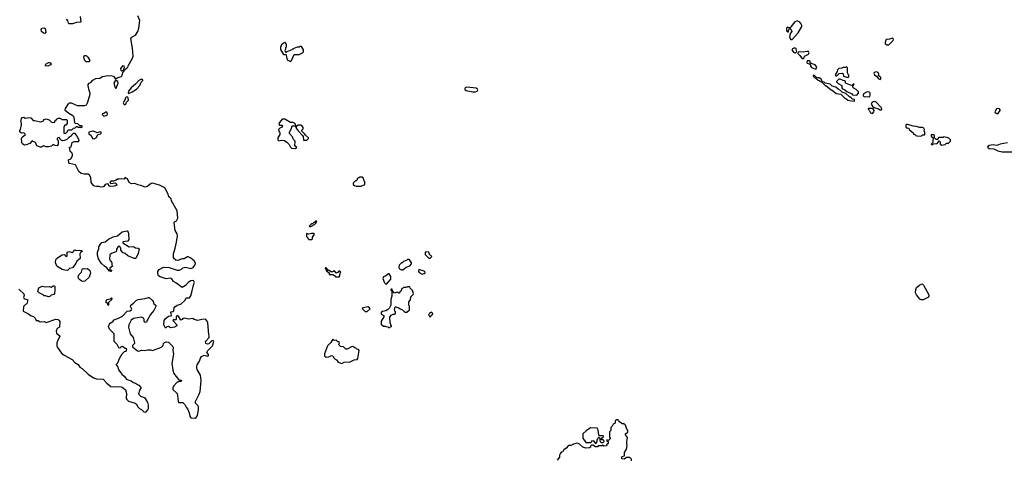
# Model space of a CAD drawing. Extents: x 2029826 to 2248070, y 228728 to 402406.
# Tile 235 of 256: x 2144277 to 2158637, y 353636 to 360049. Entities that reach past the tile are written whole.
import ezdxf

# ---------------------------------------------------------------- set-up
doc = ezdxf.new("R2010")
doc.units = 0

msp = doc.modelspace()

# ---------------------------------------------------------------- linework, layer by layer
at = {"layer": '0CON10XD'}
for points in [[(2146588, 354488), (2146593, 354463), (2146655, 354463), (2146687, 354437), (2146705, 354397), (2146725, 354373), (2146750, 354315), (2146759, 354265), (2146775, 354241), (2146835, 354234), (2146850, 354245), (2146870, 354275), (2146886, 354356), (2146883, 354403), (2146875, 354422), (2146840, 354455), (2146839, 354481), (2146896, 354584), (2146909, 354625), (2146922, 354785), (2146915, 354865), (2146864, 354945), (2146859, 354965), (2146861, 354995), (2146866, 355015), (2146900, 355065), (2146915, 355112), (2146930, 355135), (2146965, 355156), (2147015, 355140), (2147030, 355145), (2147028, 355165), (2147008, 355195), (2147023, 355225), (2147088, 355292), (2147108, 355355), (2147104, 355364), (2147085, 355364), (2147067, 355355), (2147035, 355320), (2147015, 355317), (2146992, 355325), (2146987, 355355), (2147038, 355415), (2147041, 355435), (2147033, 355457), (2147020, 355625), (2147011, 355651), (2146985, 355678), (2146935, 355676), (2146875, 355663), (2146823, 355673), (2146802, 355692), (2146745, 355680), (2146675, 355693), (2146655, 355688), (2146645, 355673), (2146627, 355667), (2146595, 355723), (2146575, 355732), (2146558, 355715), (2146560, 355685), (2146555, 355669), (2146544, 355664), (2146525, 355677), (2146512, 355668), (2146515, 355654), (2146570, 355595), (2146570, 355585), (2146555, 355571), (2146535, 355563), (2146475, 355556), (2146445, 355573), (2146424, 355566), (2146405, 355550), (2146377, 355595), (2146385, 355660), (2146396, 355684), (2146445, 355724), (2146485, 355728), (2146489, 355745), (2146479, 355775), (2146482, 355785), (2146509, 355791), (2146525, 355803), (2146528, 355845), (2146538, 355862), (2146575, 355886), (2146625, 355897), (2146688, 355955), (2146705, 355990), (2146755, 355990), (2146772, 356018), (2146788, 356075), (2146818, 356195), (2146828, 356215), (2146810, 356245), (2146775, 356240), (2146735, 356217), (2146695, 356172), (2146645, 356144), (2146555, 356212), (2146521, 356231), (2146495, 356268), (2146475, 356278), (2146415, 356268), (2146325, 356296), (2146303, 356313), (2146290, 356345), (2146289, 356375), (2146311, 356405), (2146375, 356441), (2146455, 356432), (2146575, 356397), (2146603, 356397), (2146635, 356410), (2146655, 356430), (2146695, 356440), (2146775, 356418), (2146805, 356432), (2146838, 356475), (2146839, 356499), (2146823, 356533), (2146775, 356568), (2146735, 356588), (2146723, 356587), (2146675, 356562), (2146645, 356562), (2146585, 356536), (2146552, 356542), (2146519, 356569), (2146519, 356635), (2146546, 356715), (2146566, 356805), (2146578, 356895), (2146572, 356925), (2146542, 356975), (2146528, 357085), (2146535, 357100), (2146564, 357116), (2146582, 357155), (2146571, 357261), (2146491, 357405), (2146484, 357435), (2146451, 357465), (2146442, 357505), (2146395, 357595), (2146315, 357634), (2146215, 357666), (2146195, 357659), (2146135, 357614), (2146105, 357604), (2146045, 357631), (2145999, 357639), (2145955, 357657), (2145905, 357655), (2145871, 357675), (2145848, 357728), (2145815, 357746), (2145799, 357721), (2145765, 357729), (2145725, 357720), (2145705, 357722), (2145683, 357707), (2145646, 357694), (2145605, 357691), (2145591, 357675), (2145608, 357658), (2145675, 357667), (2145685, 357660), (2145692, 357635), (2145655, 357619), (2145595, 357616), (2145578, 357625), (2145570, 357650), (2145555, 357654), (2145525, 357643), (2145506, 357615), (2145495, 357612), (2145458, 357608), (2145435, 357617), (2145395, 357613), (2145375, 357618), (2145360, 357625), (2145317, 357675), (2145313, 357745), (2145295, 357782), (2145275, 357793), (2145215, 357794), (2145175, 357806), (2145141, 357835), (2145089, 357929), (2145001, 357951), (2144992, 357965), (2144990, 358005), (2145022, 358018), (2145046, 358064), (2145047, 358085), (2145036, 358106), (2145012, 358125), (2145010, 358175), (2145000, 358185), (2145027, 358193), (2145042, 358255), (2145049, 358261), (2145075, 358272), (2145135, 358272), (2145142, 358285), (2145140, 358305), (2145123, 358323), (2145115, 358350), (2145085, 358390), (2145055, 358390), (2145030, 358365), (2145030, 358355), (2145020, 358345), (2144991, 358329), (2144965, 358302), (2144932, 358288), (2144902, 358282), (2144882, 358292), (2144862, 358312), (2144855, 358330), (2144822, 358318), (2144822, 358302), (2144840, 358285), (2144840, 358235), (2144822, 358208), (2144795, 358212), (2144765, 358230), (2144740, 358205), (2144695, 358192), (2144665, 358192), (2144625, 358208), (2144595, 358190), (2144575, 358190), (2144525, 358210), (2144507, 358257), (2144472, 358272), (2144465, 358280), (2144452, 358278), (2144427, 358243), (2144369, 358221), (2144345, 358218), (2144321, 358231), (2144313, 358243), (2144307, 358257), (2144303, 358317), (2144314, 358336), (2144360, 358375), (2144337, 358397), (2144303, 358393), (2144280, 358415), (2144280, 358435), (2144288, 358445), (2144302, 358515), (2144302, 358542), (2144292, 358565), (2144304, 358605), (2144315, 358622), (2144335, 358627), (2144355, 358610), (2144415, 358623), (2144438, 358615), (2144475, 358578), (2144495, 358580), (2144585, 358560), (2144615, 358570), (2144628, 358582), (2144630, 358595), (2144665, 358603), (2144705, 358590), (2144735, 358560), (2144755, 358550), (2144788, 358552), (2144790, 358575), (2144808, 358582), (2144815, 358598), (2144845, 358612), (2144865, 358612), (2144895, 358593), (2144962, 358592), (2144970, 358585), (2144970, 358535), (2144948, 358512), (2144932, 358508), (2144930, 358495), (2144920, 358485), (2144920, 358395), (2144945, 358390), (2144975, 358420), (2144985, 358440), (2145035, 358440), (2145062, 358468), (2145085, 358470), (2145105, 358490), (2145115, 358490), (2145125, 358480), (2145165, 358480), (2145175, 358470), (2145190, 358485), (2145188, 358498), (2145155, 358500), (2145125, 358530), (2145092, 358532), (2145080, 358545), (2145070, 358625), (2145050, 358645), (2144995, 358678), (2144942, 358725), (2144938, 358735), (2144946, 358755), (2144990, 358820), (2145005, 358834), (2145025, 358836), (2145113, 358797), (2145225, 358799), (2145252, 358808), (2145264, 358836), (2145302, 358945), (2145304, 358975), (2145289, 359015), (2145274, 359085), (2145276, 359105), (2145290, 359125), (2145316, 359134), (2145344, 359166), (2145385, 359189), (2145445, 359197), (2145485, 359218), (2145565, 359237), (2145625, 359232), (2145644, 359224), (2145675, 359180), (2145699, 359201), (2145755, 359222), (2145769, 359235), (2145781, 359279), (2145796, 359295), (2145803, 359317), (2145852, 359355), (2145858, 359375), (2145924, 359486), (2145930, 359515), (2145924, 359635), (2145900, 359775), (2145913, 359795), (2145968, 359822), (2146001, 359875), (2146016, 359925), (2146027, 360035), (2146002, 360105)], [(2145161, 360095), (2145166, 360014), (2145105, 360010), (2145045, 359990), (2144998, 359988), (2144988, 359998), (2144978, 360035), (2144955, 360052)], [(2155545, 359760), (2155630, 359855), (2155682, 359948), (2155682, 359965), (2155668, 359995), (2155653, 360013), (2155626, 360026), (2155605, 360028), (2155584, 360016), (2155524, 359946), (2155518, 359932), (2155495, 359930), (2155475, 359938), (2155460, 359925), (2155460, 359885), (2155475, 359870), (2155488, 359872), (2155490, 359895), (2155500, 359905), (2155502, 359918), (2155515, 359920), (2155525, 359910), (2155536, 359875), (2155513, 359847), (2155503, 359795), (2155525, 359762), (2155545, 359760)], [(2144645, 359848), (2144625, 359850), (2144597, 359875), (2144592, 359908), (2144604, 359926), (2144635, 359929), (2144648, 359918), (2144660, 359865), (2144645, 359848)], [(2156955, 359682), (2157016, 359744), (2157019, 359765), (2157005, 359780), (2156964, 359766), (2156925, 359762), (2156911, 359749), (2156898, 359715), (2156901, 359701), (2156923, 359683), (2156955, 359682)], [(2148225, 359440), (2148242, 359455), (2148281, 359539), (2148355, 359540), (2148400, 359565), (2148415, 359580), (2148417, 359607), (2148388, 359658), (2148365, 359660), (2148355, 359650), (2148323, 359647), (2148275, 359630), (2148265, 359620), (2148255, 359620), (2148245, 359610), (2148172, 359578), (2148165, 359570), (2148153, 359583), (2148150, 359605), (2148160, 359625), (2148160, 359645), (2148170, 359655), (2148170, 359685), (2148160, 359695), (2148158, 359708), (2148145, 359720), (2148138, 359712), (2148122, 359708), (2148090, 359675), (2148090, 359665), (2148080, 359655), (2148080, 359615), (2148125, 359540), (2148145, 359540), (2148158, 359548), (2148180, 359465), (2148225, 359440)], [(2155585, 359564), (2155610, 359585), (2155602, 359622), (2155592, 359632), (2155565, 359632), (2155550, 359625), (2155538, 359605), (2155565, 359570), (2155585, 359564)], [(2155705, 359480), (2155717, 359493), (2155725, 359518), (2155780, 359545), (2155792, 359565), (2155783, 359583), (2155757, 359587), (2155705, 359573), (2155655, 359582), (2155630, 359575), (2155628, 359555), (2155644, 359534), (2155656, 359526), (2155681, 359491), (2155705, 359480)], [(2145285, 359432), (2145246, 359436), (2145233, 359445), (2145218, 359478), (2145211, 359505), (2145215, 359520), (2145225, 359526), (2145245, 359524), (2145272, 359502), (2145299, 359455), (2145285, 359432)], [(2155875, 359332), (2155895, 359333), (2155902, 359355), (2155880, 359390), (2155818, 359408), (2155808, 359418), (2155805, 359440), (2155795, 359450), (2155762, 359448), (2155758, 359425), (2155762, 359415), (2155808, 359398), (2155811, 359375), (2155825, 359351), (2155875, 359332)], [(2144685, 359373), (2144650, 359375), (2144664, 359406), (2144697, 359423), (2144715, 359423), (2144732, 359415), (2144737, 359405), (2144725, 359388), (2144685, 359373)], [(2145765, 359297), (2145755, 359308), (2145751, 359335), (2145785, 359381), (2145796, 359376), (2145800, 359345), (2145775, 359298), (2145765, 359297)], [(2156335, 359210), (2156365, 359212), (2156370, 359215), (2156370, 359235), (2156350, 359275), (2156350, 359345), (2156335, 359360), (2156315, 359350), (2156285, 359350), (2156265, 359340), (2156222, 359338), (2156202, 359318), (2156200, 359295), (2156170, 359245), (2156182, 359232), (2156195, 359230), (2156228, 359262), (2156275, 359268), (2156287, 359257), (2156293, 359223), (2156335, 359210)], [(2145685, 359050), (2145712, 359125), (2145708, 359145), (2145685, 359160), (2145665, 359148), (2145650, 359125), (2145665, 359070), (2145675, 359050), (2145685, 359050)], [(2145865, 358972), (2145918, 358995), (2145980, 359035), (2146031, 359089), (2146048, 359135), (2146075, 359160), (2146075, 359170), (2146055, 359182), (2146015, 359162), (2145972, 359115), (2145903, 359055), (2145862, 359005), (2145858, 358985), (2145865, 358972)], [(2156445, 358862), (2156450, 358865), (2156450, 358885), (2156425, 358890), (2156405, 358910), (2156381, 358921), (2156324, 358974), (2156273, 358993), (2156250, 359015), (2156214, 359034), (2156180, 359065), (2156128, 359078), (2156096, 359106), (2156022, 359122), (2156008, 359138), (2155992, 359142), (2155972, 359162), (2155970, 359175), (2155960, 359185), (2155935, 359200), (2155905, 359200), (2155875, 359230), (2155852, 359238), (2155850, 359225), (2155875, 359200), (2155888, 359198), (2155920, 359165), (2155935, 359160), (2155950, 359145), (2155978, 359138), (2156025, 359090), (2156035, 359090), (2156110, 359025), (2156125, 359020), (2156185, 358973), (2156255, 358960), (2156310, 358905), (2156325, 358900), (2156355, 358873), (2156407, 358863), (2156445, 358862)], [(2156485, 358948), (2156510, 358975), (2156512, 358995), (2156475, 359032), (2156445, 359043), (2156432, 359055), (2156428, 359065), (2156430, 359085), (2156448, 359108), (2156435, 359110), (2156415, 359090), (2156395, 359092), (2156320, 359125), (2156320, 359145), (2156308, 359158), (2156285, 359160), (2156245, 359182), (2156225, 359180), (2156192, 359148), (2156192, 359142), (2156215, 359118), (2156265, 359090), (2156267, 359055), (2156279, 359039), (2156313, 359025), (2156339, 358999), (2156415, 358968), (2156423, 358953), (2156485, 358948)], [(2156825, 359176), (2156834, 359186), (2156835, 359205), (2156827, 359217), (2156800, 359230), (2156807, 359256), (2156798, 359278), (2156775, 359286), (2156741, 359279), (2156732, 359265), (2156742, 359242), (2156778, 359218), (2156795, 359192), (2156825, 359176)], [(2150925, 358994), (2150950, 359005), (2150960, 359025), (2150955, 359036), (2150935, 359048), (2150796, 359064), (2150774, 359056), (2150768, 359045), (2150771, 359031), (2150788, 359018), (2150885, 358994), (2150925, 358994)], [(2145805, 358809), (2145825, 358814), (2145836, 358845), (2145865, 358875), (2145859, 358909), (2145845, 358921), (2145831, 358919), (2145821, 358909), (2145811, 358875), (2145794, 358855), (2145788, 358835), (2145795, 358816), (2145805, 358809)], [(2156665, 358922), (2156675, 358930), (2156682, 358948), (2156682, 358975), (2156675, 358988), (2156655, 358998), (2156627, 358993), (2156584, 358966), (2156580, 358945), (2156585, 358932), (2156605, 358923), (2156635, 358928), (2156665, 358922)], [(2156715, 358680), (2156736, 358704), (2156737, 358725), (2156726, 358746), (2156714, 358754), (2156650, 358755), (2156652, 358742), (2156667, 358727), (2156685, 358690), (2156715, 358680)], [(2156845, 358733), (2156850, 358745), (2156845, 358762), (2156765, 358849), (2156745, 358856), (2156725, 358850), (2156706, 358834), (2156696, 358815), (2156716, 358786), (2156739, 358769), (2156800, 358750), (2156825, 358733), (2156845, 358733)], [(2158545, 358677), (2158578, 358722), (2158579, 358735), (2158569, 358749), (2158545, 358755), (2158525, 358747), (2158499, 358705), (2158505, 358691), (2158545, 358677)], [(2145505, 358643), (2145552, 358658), (2145556, 358676), (2145548, 358698), (2145532, 358698), (2145505, 358678), (2145483, 358677), (2145480, 358665), (2145505, 358643)], [(2148295, 358172), (2148320, 358185), (2148288, 358208), (2148292, 358275), (2148272, 358302), (2148255, 358338), (2148213, 358387), (2148212, 358405), (2148242, 358465), (2148250, 358500), (2148288, 358498), (2148308, 358478), (2148310, 358465), (2148338, 358425), (2148401, 358361), (2148410, 358345), (2148415, 358290), (2148465, 358290), (2148490, 358315), (2148490, 358325), (2148444, 358364), (2148435, 358380), (2148392, 358422), (2148392, 358438), (2148410, 358455), (2148410, 358475), (2148390, 358505), (2148375, 358512), (2148338, 358512), (2148315, 358490), (2148302, 358502), (2148300, 358525), (2148285, 358540), (2148265, 358548), (2148225, 358550), (2148145, 358597), (2148105, 358600), (2148065, 358550), (2148058, 358532), (2148065, 358510), (2148102, 358512), (2148108, 358495), (2148099, 358481), (2148070, 358465), (2148050, 358445), (2148060, 358415), (2148070, 358405), (2148070, 358375), (2148040, 358325), (2148040, 358295), (2148055, 358282), (2148095, 358292), (2148140, 358285), (2148175, 358263), (2148209, 358229), (2148225, 358190), (2148240, 358175), (2148295, 358172)], [(2157425, 358350), (2157445, 358370), (2157475, 358370), (2157480, 358375), (2157480, 358405), (2157470, 358425), (2157472, 358445), (2157465, 358467), (2157445, 358476), (2157407, 358477), (2157352, 358492), (2157314, 358494), (2157225, 358520), (2157215, 358520), (2157202, 358508), (2157202, 358482), (2157215, 358470), (2157238, 358468), (2157250, 358455), (2157250, 358445), (2157308, 358398), (2157315, 358380), (2157325, 358380), (2157345, 358360), (2157363, 358353), (2157425, 358350)], [(2145365, 358311), (2145398, 358332), (2145415, 358372), (2145458, 358385), (2145466, 358395), (2145465, 358408), (2145455, 358412), (2145435, 358410), (2145405, 358398), (2145355, 358424), (2145345, 358424), (2145284, 358406), (2145283, 358385), (2145317, 358357), (2145337, 358317), (2145365, 358311)], [(2157725, 358220), (2157745, 358222), (2157775, 358230), (2157793, 358247), (2157822, 358248), (2157850, 358275), (2157850, 358295), (2157828, 358318), (2157815, 358326), (2157755, 358338), (2157745, 358330), (2157685, 358330), (2157672, 358318), (2157668, 358302), (2157645, 358300), (2157620, 358325), (2157618, 358358), (2157605, 358370), (2157572, 358368), (2157572, 358352), (2157600, 358325), (2157597, 358273), (2157588, 358252), (2157570, 358235), (2157575, 358230), (2157595, 358230), (2157605, 358240), (2157658, 358242), (2157685, 358280), (2157700, 358265), (2157702, 358232), (2157725, 358220)], [(2158685, 358254), (2158575, 358233), (2158526, 358214), (2158475, 358222), (2158415, 358212), (2158404, 358206), (2158393, 358187), (2158415, 358172), (2158485, 358163), (2158545, 358134), (2158605, 358121), (2158755, 358119)], [(2149255, 357622), (2149310, 357645), (2149310, 357685), (2149300, 357695), (2149290, 357735), (2149265, 357752), (2149235, 357750), (2149225, 357740), (2149215, 357740), (2149200, 357725), (2149200, 357715), (2149185, 357700), (2149175, 357700), (2149140, 357665), (2149140, 357645), (2149158, 357628), (2149185, 357622), (2149255, 357622)], [(2148505, 357030), (2148525, 357032), (2148550, 357045), (2148562, 357058), (2148575, 357060), (2148600, 357085), (2148608, 357108), (2148592, 357108), (2148578, 357092), (2148565, 357090), (2148548, 357072), (2148535, 357070), (2148500, 357035), (2148505, 357030)], [(2145605, 356374), (2145585, 356378), (2145550, 356430), (2145515, 356451), (2145472, 356492), (2145428, 356558), (2145412, 356615), (2145413, 356655), (2145429, 356705), (2145432, 356735), (2145465, 356791), (2145475, 356799), (2145524, 356806), (2145571, 356849), (2145640, 356880), (2145702, 356895), (2145772, 356955), (2145843, 356967), (2145858, 356948), (2145864, 356924), (2145867, 356843), (2145855, 356820), (2145785, 356808), (2145780, 356805), (2145782, 356792), (2145873, 356733), (2145935, 356738), (2145965, 356722), (2146007, 356717), (2146018, 356705), (2146005, 356640), (2145976, 356574), (2145965, 356563), (2145946, 356564), (2145855, 356606), (2145815, 356638), (2145785, 356650), (2145750, 356685), (2145750, 356715), (2145740, 356725), (2145738, 356738), (2145715, 356740), (2145688, 356702), (2145688, 356672), (2145678, 356662), (2145615, 356640), (2145593, 356617), (2145587, 356555), (2145595, 356538), (2145610, 356525), (2145610, 356515), (2145620, 356505), (2145620, 356475), (2145630, 356455), (2145590, 356425), (2145592, 356402), (2145620, 356395), (2145605, 356374)], [(2148535, 356840), (2148547, 356853), (2148548, 356875), (2148555, 356890), (2148578, 356918), (2148565, 356928), (2148535, 356930), (2148495, 356920), (2148462, 356928), (2148460, 356885), (2148480, 356865), (2148480, 356855), (2148495, 356840), (2148535, 356840)], [(2144975, 356392), (2144935, 356394), (2144895, 356404), (2144818, 356455), (2144801, 356505), (2144804, 356546), (2144813, 356565), (2144895, 356617), (2144932, 356622), (2144940, 356615), (2144940, 356605), (2144958, 356595), (2144967, 356605), (2144970, 356655), (2144991, 356669), (2145045, 356652), (2145062, 356665), (2145074, 356686), (2145085, 356690), (2145095, 356682), (2145155, 356687), (2145185, 356680), (2145190, 356665), (2145165, 356652), (2145153, 356635), (2145160, 356565), (2145108, 356525), (2145096, 356494), (2145045, 356427), (2145005, 356418), (2144975, 356392)], [(2150245, 356570), (2150265, 356572), (2150288, 356595), (2150275, 356610), (2150262, 356612), (2150252, 356622), (2150248, 356648), (2150235, 356660), (2150192, 356658), (2150190, 356625), (2150245, 356570)], [(2148935, 356298), (2148947, 356313), (2148950, 356355), (2148960, 356365), (2148948, 356378), (2148932, 356378), (2148918, 356362), (2148905, 356360), (2148895, 356350), (2148865, 356390), (2148845, 356370), (2148815, 356370), (2148798, 356388), (2148782, 356392), (2148748, 356428), (2148732, 356428), (2148750, 356385), (2148788, 356358), (2148792, 356332), (2148845, 356330), (2148868, 356318), (2148885, 356300), (2148935, 356298)], [(2149865, 356400), (2149915, 356438), (2149965, 356460), (2149990, 356485), (2149990, 356505), (2149955, 356550), (2149935, 356550), (2149925, 356540), (2149875, 356520), (2149855, 356500), (2149845, 356500), (2149813, 356467), (2149808, 356435), (2149818, 356415), (2149845, 356400), (2149865, 356400)], [(2145195, 356231), (2145175, 356238), (2145149, 356259), (2145136, 356275), (2145131, 356295), (2145137, 356325), (2145180, 356365), (2145188, 356405), (2145195, 356412), (2145205, 356418), (2145225, 356412), (2145265, 356418), (2145298, 356388), (2145309, 356351), (2145288, 356295), (2145225, 356234), (2145195, 356231)], [(2149625, 356190), (2149690, 356265), (2149692, 356302), (2149665, 356342), (2149655, 356342), (2149617, 356313), (2149585, 356296), (2149572, 356275), (2149595, 356212), (2149605, 356198), (2149625, 356190)], [(2150145, 356337), (2150175, 356344), (2150190, 356355), (2150192, 356365), (2150175, 356382), (2150100, 356405), (2150093, 356377), (2150105, 356360), (2150145, 356337)], [(2144695, 356008), (2144655, 356020), (2144635, 356020), (2144620, 356035), (2144560, 356065), (2144540, 356085), (2144558, 356135), (2144605, 356160), (2144655, 356153), (2144705, 356157), (2144735, 356148), (2144765, 356168), (2144780, 356165), (2144788, 356155), (2144790, 356105), (2144784, 356056), (2144775, 356042), (2144738, 356032), (2144715, 356012), (2144695, 356008)], [(2149675, 355560), (2149682, 355568), (2149698, 355572), (2149700, 355585), (2149690, 355595), (2149682, 355625), (2149673, 355707), (2149695, 355738), (2149725, 355752), (2149747, 355753), (2149760, 355765), (2149760, 355785), (2149750, 355795), (2149742, 355825), (2149752, 355858), (2149765, 355860), (2149807, 355847), (2149825, 355830), (2149860, 355815), (2149895, 355780), (2149925, 355780), (2149960, 355815), (2149960, 355865), (2149950, 355885), (2149950, 355935), (2149978, 355962), (2149980, 356005), (2150015, 356040), (2150020, 356055), (2150005, 356100), (2149972, 356132), (2149965, 356150), (2149935, 356150), (2149915, 356140), (2149875, 356140), (2149868, 356132), (2149852, 356128), (2149838, 356092), (2149822, 356078), (2149815, 356060), (2149805, 356060), (2149795, 356070), (2149765, 356070), (2149758, 356062), (2149745, 356060), (2149712, 356092), (2149708, 356118), (2149695, 356120), (2149690, 356115), (2149690, 356105), (2149702, 356092), (2149704, 356015), (2149688, 355965), (2149688, 355885), (2149670, 355845), (2149640, 355815), (2149617, 355803), (2149568, 355792), (2149550, 355775), (2149550, 355755), (2149590, 355735), (2149588, 355715), (2149548, 355652), (2149550, 355605), (2149585, 355580), (2149605, 355580), (2149618, 355572), (2149645, 355570), (2149655, 355560), (2149675, 355560)], [(2157455, 355963), (2157425, 355963), (2157404, 355974), (2157354, 356034), (2157343, 356065), (2157347, 356115), (2157357, 356143), (2157402, 356178), (2157435, 356195), (2157445, 356193), (2157458, 356178), (2157537, 356035), (2157535, 356015), (2157522, 355998), (2157455, 355963)], [(2144265, 356120), (2144335, 356050), (2144340, 356035), (2144337, 356013), (2144330, 355995), (2144338, 355985), (2144350, 355975), (2144390, 355965), (2144392, 355945), (2144380, 355905), (2144360, 355895), (2144332, 355865), (2144328, 355795), (2144405, 355759), (2144435, 355732), (2144478, 355718), (2144502, 355695), (2144515, 355662), (2144545, 355660), (2144575, 355643), (2144635, 355646), (2144665, 355632), (2144805, 355678), (2144836, 355676), (2144853, 355663), (2144862, 355645), (2144858, 355565), (2144824, 355546), (2144808, 355505), (2144813, 355475), (2144853, 355443), (2144860, 355425), (2144832, 355375), (2144820, 355335), (2144820, 355285), (2144827, 355267), (2144888, 355185), (2144925, 355153), (2145042, 355092), (2145080, 355050), (2145128, 355018), (2145155, 354982), (2145190, 354960), (2145275, 354878), (2145355, 354826), (2145398, 354808), (2145495, 354803), (2145546, 354745), (2145607, 354697), (2145655, 354691), (2145725, 354696), (2145755, 354691), (2145785, 354676), (2145818, 354648), (2145836, 354595), (2145831, 354525), (2145838, 354508), (2145866, 354486), (2145962, 354455), (2145977, 354445), (2146001, 354401), (2146025, 354377), (2146052, 354362), (2146085, 354330), (2146105, 354322), (2146123, 354327), (2146147, 354355), (2146154, 354375), (2146154, 354424), (2146144, 354464), (2146112, 354522), (2146095, 354533), (2146042, 354552), (2146022, 354572), (2146014, 354594), (2146028, 354645), (2146050, 354675), (2146050, 354685), (2146025, 354711), (2145995, 354720), (2145965, 354741), (2145925, 354754), (2145903, 354775), (2145847, 354797), (2145814, 354835), (2145774, 354864), (2145758, 354898), (2145725, 354940), (2145709, 354989), (2145689, 355015), (2145688, 355025), (2145707, 355045), (2145733, 355105), (2145770, 355175), (2145805, 355210), (2145830, 355215), (2145838, 355245), (2145815, 355250), (2145775, 355282), (2145755, 355278), (2145735, 355258), (2145725, 355262), (2145699, 355309), (2145655, 355355), (2145655, 355465), (2145588, 355535), (2145574, 355575), (2145585, 355609), (2145595, 355622), (2145636, 355644), (2145655, 355672), (2145720, 355695), (2145775, 355723), (2145845, 355799), (2145885, 355804), (2145906, 355814), (2145911, 355825), (2145895, 355865), (2145897, 355885), (2145936, 355914), (2145975, 355954), (2146005, 355967), (2146105, 355981), (2146155, 355998), (2146165, 355998), (2146213, 355953), (2146225, 355938), (2146234, 355904), (2146264, 355885), (2146265, 355875), (2146235, 355808), (2146184, 355746), (2146135, 355660), (2146125, 355638), (2146105, 355630), (2146091, 355645), (2146092, 355675), (2146082, 355695), (2146055, 355708), (2145935, 355692), (2145902, 355665), (2145867, 355595), (2145864, 355565), (2145887, 355465), (2145930, 355415), (2145950, 355335), (2145950, 355325), (2145920, 355295), (2145920, 355275), (2145995, 355220), (2146015, 355212), (2146055, 355227), (2146095, 355222), (2146145, 355232), (2146185, 355232), (2146215, 355223), (2146345, 355273), (2146368, 355295), (2146376, 355324), (2146390, 355340), (2146415, 355351), (2146449, 355345), (2146509, 355279), (2146516, 355265), (2146511, 355225), (2146519, 355175), (2146496, 355035), (2146510, 354935), (2146527, 354885), (2146595, 354800), (2146640, 354785), (2146627, 354773), (2146595, 354770), (2146585, 354760), (2146575, 354760), (2146520, 354705), (2146520, 354695), (2146510, 354685), (2146512, 354652), (2146566, 354606), (2146572, 354595), (2146588, 354488)], [(2145565, 355880), (2145558, 355908), (2145535, 355930), (2145537, 355945), (2145554, 355965), (2145602, 355978), (2145615, 355990), (2145620, 355985), (2145615, 355960), (2145570, 355925), (2145570, 355885), (2145565, 355880)], [(2149345, 355792), (2149388, 355832), (2149380, 355845), (2149355, 355858), (2149335, 355857), (2149284, 355846), (2149270, 355835), (2149315, 355792), (2149345, 355792)], [(2150265, 355710), (2150272, 355728), (2150288, 355732), (2150290, 355745), (2150300, 355755), (2150298, 355768), (2150285, 355780), (2150252, 355768), (2150250, 355755), (2150240, 355745), (2150250, 355735), (2150252, 355722), (2150265, 355710)], [(2148975, 355033), (2149008, 355052), (2149095, 355060), (2149153, 355087), (2149199, 355091), (2149210, 355105), (2149230, 355225), (2149218, 355238), (2149195, 355240), (2149178, 355258), (2149165, 355260), (2149135, 355280), (2149115, 355278), (2149055, 355240), (2149035, 355240), (2149000, 355275), (2148955, 355282), (2148935, 355300), (2148932, 355315), (2148940, 355335), (2148935, 355350), (2148915, 355350), (2148892, 355372), (2148865, 355370), (2148845, 355390), (2148815, 355340), (2148768, 355292), (2148723, 355175), (2148723, 355143), (2148745, 355128), (2148785, 355132), (2148825, 355150), (2148837, 355147), (2148852, 355132), (2148855, 355120), (2148877, 355097), (2148896, 355086), (2148920, 355055), (2148975, 355033)], [(2153200, 353615), (2153198, 353638), (2153175, 353660), (2153125, 353660), (2153095, 353640), (2153060, 353645), (2153058, 353665), (2153064, 353676), (2153100, 353685), (2153098, 353735), (2153128, 353785), (2153137, 353837), (2153133, 353863), (2153130, 353895), (2153143, 353953), (2153110, 353995), (2153110, 354005), (2153145, 354030), (2153148, 354055), (2153132, 354075), (2153110, 354135), (2153088, 354158), (2153075, 354150), (2153025, 354180), (2153010, 354195), (2153005, 354210), (2152975, 354210), (2152960, 354195), (2152960, 354165), (2152934, 354146), (2152920, 354120), (2152898, 354102), (2152896, 354054), (2152880, 354035), (2152880, 353955), (2152887, 353947), (2152887, 353933), (2152865, 353910), (2152842, 353918), (2152842, 353902), (2152860, 353895), (2152860, 353865), (2152840, 353855), (2152840, 353845), (2152828, 353832), (2152798, 353828), (2152775, 353840), (2152765, 353830), (2152715, 353830), (2152702, 353818), (2152675, 353818), (2152635, 353840), (2152615, 353840), (2152602, 353828), (2152600, 353815), (2152588, 353802), (2152535, 353800), (2152490, 353815), (2152435, 353860), (2152405, 353870), (2152353, 353857), (2152315, 353838), (2152280, 353835), (2152245, 353798), (2152212, 353775), (2152196, 353744), (2152175, 353738), (2152164, 353726), (2152152, 353695), (2152152, 353668), (2152115, 353622)], [(2152685, 353870), (2152700, 353895), (2152700, 353925), (2152710, 353935), (2152712, 353948), (2152725, 353960), (2152740, 353945), (2152740, 353905), (2152750, 353895), (2152750, 353885), (2152755, 353880), (2152788, 353882), (2152800, 353895), (2152798, 353908), (2152785, 353920), (2152762, 353922), (2152760, 353935), (2152772, 353948), (2152788, 353952), (2152790, 353975), (2152785, 353980), (2152735, 353980), (2152722, 353992), (2152712, 354062), (2152698, 354088), (2152603, 354097), (2152537, 354053), (2152490, 354005), (2152488, 353945), (2152535, 353883), (2152605, 353880), (2152618, 353892), (2152624, 353906), (2152635, 353910), (2152650, 353905), (2152650, 353895), (2152672, 353872), (2152685, 353870)]]:
    msp.add_lwpolyline(points, dxfattribs=at)

doc.saveas('drawing.dxf')
